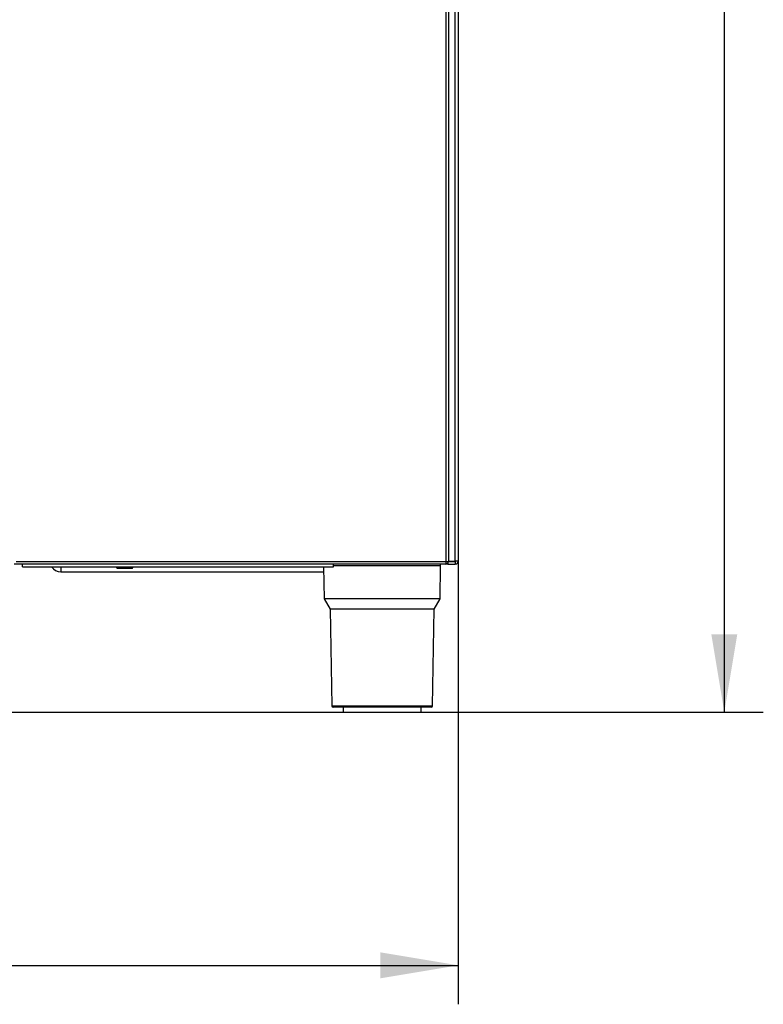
# Model space of a CAD drawing. Header units: millimetres. Extents: x 0 to 200, y 0 to 287.
# Tile 57 of 73: x 96 to 125, y 180 to 218. Entities that reach past the tile are written whole.
import ezdxf
from ezdxf.enums import TextEntityAlignment as Align

# ---------------------------------------------------------------- set-up
doc = ezdxf.new("R2010")
doc.units = ezdxf.units.MM
doc.layers.add('148.257_BW4C_CTM', color=7, linetype='Continuous')
doc.layers.add('Standard', color=7, linetype='Continuous')
doc.styles.add('SEACAD_Arial', font='arial.ttf')
doc.dimstyles.new('ISO_(mm)', dxfattribs={"dimtxt": 3, "dimasz": 3, "dimexe": 1.5, "dimexo": 0, "dimgap": 0.75, "dimtad": 1, "dimdec": 0, "dimlfac": 10, "dimtxsty": 'SEACAD_Arial', "dimblk1": '_SE_FILLED', "dimblk2": '_SE_FILLED', "dimsah": 1, "dimcen": 1.5, "dimadec": 0, "dimazin": 0, "dimtfac": 0.5, "dimtmove": 0, "dimatfit": 3, "dimfxl": 1, "dimarcsym": 0})

# ---------------------------------------------------------------- blocks, each defined once
blk = doc.blocks.new('SE')
at = {"layer": '148.257_BW4C_CTM', "color": 7, "linetype": 'Continuous'}
for p, q in [((112.813, 239.145), (112.813, 196.817)), ((112.918, 239.145), (112.918, 196.817)), ((113.178, 196.832), (113.178, 239.192)), ((113.298, 239.192), (113.298, 196.832)), ((112.813, 196.712), (96.223, 196.712)), ((96.29, 196.817), (112.813, 196.817)), ((96.543, 196.611), (96.543, 196.712)), ((108.503, 196.611), (108.503, 196.712)), ((108.503, 196.661), (112.617, 196.661)), ((112.595, 195.372), (112.617, 196.661)), ((112.813, 196.817), (112.918, 196.817)), ((112.813, 196.817), (112.813, 196.712)), ((112.838, 196.814), (112.813, 196.814)), ((112.813, 196.812), (112.838, 196.812)), ((112.898, 196.712), (112.813, 196.712)), ((112.898, 196.755), (112.898, 196.712)), ((112.898, 196.712), (113.178, 196.712)), ((112.918, 196.817), (112.918, 196.814)), ((113.178, 196.814), (112.918, 196.814)), ((112.918, 196.812), (113.178, 196.812)), ((113.298, 196.832), (113.178, 196.832)), ((113.178, 196.832), (113.178, 196.814)), ((113.178, 196.812), (113.178, 196.814)), ((113.178, 196.812), (113.178, 196.712)), ((96.543, 196.611), (108.503, 196.611)), ((98.018, 196.611), (98.018, 196.412)), ((98.018, 196.412), (108.123, 196.412)), ((100.153, 196.611), (100.153, 196.583)), ((100.153, 196.583), (100.783, 196.583)), ((100.153, 196.582), (100.783, 196.582)), ((100.153, 196.582), (100.173, 196.562)), ((100.173, 196.562), (100.763, 196.562)), ((100.173, 196.562), (100.763, 196.562)), ((100.763, 196.562), (100.783, 196.582)), ((100.783, 196.583), (100.783, 196.611)), ((108.12, 196.611), (108.141, 195.372)), ((112.595, 195.372), (108.141, 195.372)), ((108.141, 195.372), (108.368, 194.979)), ((112.368, 194.979), (112.595, 195.372)), ((112.368, 194.979), (108.368, 194.979)), ((108.368, 194.979), (108.433, 191.261)), ((112.303, 191.261), (112.368, 194.979)), ((108.433, 191.261), (112.303, 191.261)), ((112.253, 191.212), (108.483, 191.212)), ((108.868, 191.212), (108.868, 191.012)), ((108.868, 191.012), (111.868, 191.012)), ((111.868, 191.012), (111.868, 191.212))]:
    blk.add_line(p, q, dxfattribs=at)
for centre, radius, start, end in [((112.567, 196.662), 0.05, 359, 90), ((112.813, 196.817), 0.105, 270, 0), ((112.813, 196.817), 0.025, 270, 0), ((113.168, 196.832), 0.02, 270, 300), ((113.178, 196.832), 0.02, 270, 0), ((113.178, 196.832), 0.12, 270, 0), ((98.018, 196.837), 0.425, 212.1248, 270), ((100.154, 196.583), 0.001, 180, 225), ((100.173, 196.563), 0.001, 225, 270), ((100.763, 196.563), 0.001, 270, 315), ((100.782, 196.583), 0.001, 315, 0), ((108.483, 191.262), 0.05, 181, 270), ((112.253, 191.262), 0.05, 270, 359)]:
    blk.add_arc(centre, radius, start, end, dxfattribs=at)
blk = doc.blocks.new('DMBLK7')
at = {"layer": 'Standard', "linetype": 'Continuous'}
for points in [[(124.029, 252.576), (123.529, 255.576), (123.029, 252.576)], [(124.029, 194.012), (123.029, 194.012), (123.529, 191.012)]]:
    blk.add_hatch(color=7, dxfattribs=at).paths.add_polyline_path(points)
at = {"layer": 'Standard', "color": 7, "linetype": 'Continuous'}
for p, q in [((74.888, 255.576), (125.029, 255.576)), ((123.529, 255.576), (123.529, 191.012)), ((39.288, 191.012), (125.029, 191.012))]:
    blk.add_line(p, q, dxfattribs=at)
at = {"layer": 'Standard', "color": 7, "linetype": 'Continuous', "style": 'SEACAD_Arial'}
blk.add_text('646', height=3, rotation=90, dxfattribs=at).set_placement((119.779, 219.772), align=Align.TOP_LEFT)
blk = doc.blocks.new('_SE_FILLED')
at = {"color": 0}
blk.add_line((0, 0), (-1, 0), dxfattribs=at)
blk.add_solid([(0, 0), (-1, -0.1665), (-1, 0.1665), (0, 0)], dxfattribs=at)
blk = doc.blocks.new('DMBLK8')
at = {"layer": 'Standard', "linetype": 'Continuous'}
for points in [[(39.348, 180.773), (39.348, 181.773), (36.348, 181.273)], [(110.298, 180.773), (113.298, 181.273), (110.298, 181.773)]]:
    blk.add_hatch(color=7, dxfattribs=at).paths.add_polyline_path(points)
at = {"layer": 'Standard', "color": 7, "linetype": 'Continuous'}
for p, q in [((36.348, 196.832), (36.348, 179.773)), ((113.298, 196.832), (113.298, 179.773)), ((36.348, 181.273), (113.298, 181.273))]:
    blk.add_line(p, q, dxfattribs=at)
at = {"layer": 'Standard', "color": 7, "linetype": 'Continuous', "style": 'SEACAD_Arial'}
blk.add_text('770', height=3, dxfattribs=at).set_placement((71.301, 185.023), align=Align.TOP_LEFT)

msp = doc.modelspace()

# ---------------------------------------------------------------- block references
at = {"layer": 'Standard'}
msp.add_blockref('SE', (0, 0), dxfattribs=at)

# ---------------------------------------------------------------- dimensions: what is measured, and where the dimension line sits
at = {"layer": 'Standard', "color": 7, "linetype": 'Continuous'}
for base, p1, p2, angle, picture, middle, dimtype in [((123.529, 191.012), (65.098, 255.576), (39.288, 191.012), 90, 'DMBLK7', (123.529, 223.294), 160), ((36.348007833, 181.27323575), (36.348007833, 196.832127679), (113.298007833, 196.832127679), 0, 'DMBLK8', (74.823007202, 181.27323575), 161)]:
    dim = msp.add_linear_dim(base=base, p1=p1, p2=p2, angle=angle, text='\\A1;<>', dimstyle='ISO_(mm)', dxfattribs=at)
    dim.commit()
    dim.dimension.update_dxf_attribs({"geometry": picture, "text_midpoint": middle, "dimtype": dimtype})

doc.saveas('drawing.dxf')
